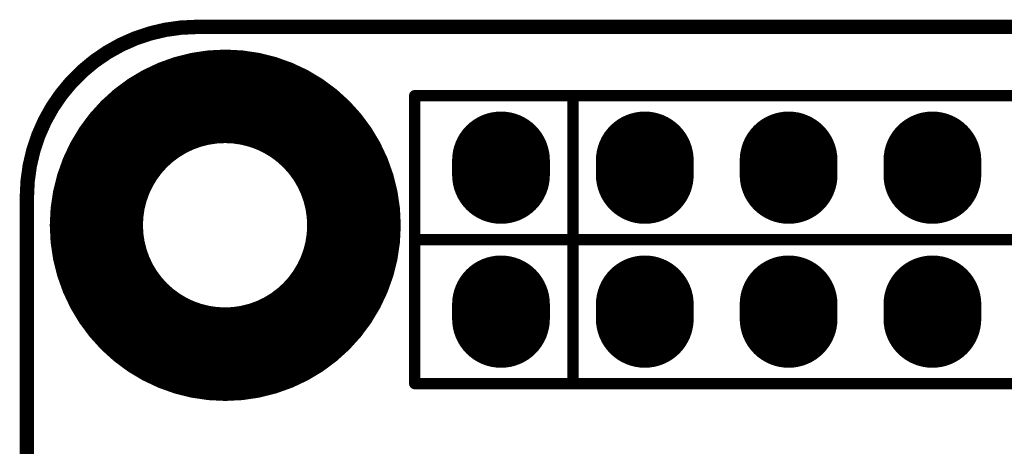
# Model space of a CAD drawing. Header units: millimetres. Extents: x 12.26 to 15.71, y 9.85 to 12.1.
# Tile 12 of 21: x 12.27 to 12.96, y 11.8 to 12.1. Entities that reach past the tile are written whole.
import ezdxf

# ---------------------------------------------------------------- set-up
doc = ezdxf.new("R2010")
doc.units = ezdxf.units.MM
doc.header["$MEASUREMENT"] = 0
for name, color, linetype in [('BottomLayer', 5, 'Continuous'), ('BottomOverlay', 54, 'Continuous'), ('BottomSolder', 6, 'Continuous'), ('KeepOutLayer', 6, 'Continuous'), ('MidLayer1', 16, 'Continuous'), ('MidLayer2', 76, 'Continuous'), ('MultiLayer', 9, 'Continuous'), ('TopLayer', 1, 'Continuous'), ('TopOverlay', 2, 'Continuous'), ('TopSolder', 216, 'Continuous')]:
    doc.layers.add(name, color=color, linetype=linetype)

# ---------------------------------------------------------------- blocks, each defined once
blk = doc.blocks.new('H______20X2_36')
at = {"layer": 'BottomLayer', "const_width": 0.06}
for points in [[(-0.005, 0), (0.005, 0)], [(0.095, 0), (0.105, 0)], [(-0.005, -0.1), (0.005, -0.1)], [(0.095, -0.1), (0.105, -0.1)], [(-0.005, -0.2), (0.005, -0.2)], [(0.095, -0.2), (0.105, -0.2)], [(-0.005, -0.3), (0.005, -0.3)], [(0.095, -0.3), (0.105, -0.3)]]:
    blk.add_lwpolyline(points, dxfattribs=at)
at = {"layer": 'BottomLayer', "const_width": 0.03}
for points in [[(-0.02, 0, 1), (0.01, 0, 1)], [(-0.01, 0, 1), (0.02, 0, 1)], [(0.08, 0, 1), (0.11, 0, 1)], [(0.09, 0, 1), (0.12, 0, 1)], [(-0.02, -0.1, 1), (0.01, -0.1, 1)], [(-0.01, -0.1, 1), (0.02, -0.1, 1)], [(0.08, -0.1, 1), (0.11, -0.1, 1)], [(0.09, -0.1, 1), (0.12, -0.1, 1)], [(-0.02, -0.2, 1), (0.01, -0.2, 1)], [(-0.01, -0.2, 1), (0.02, -0.2, 1)], [(0.08, -0.2, 1), (0.11, -0.2, 1)], [(0.09, -0.2, 1), (0.12, -0.2, 1)], [(-0.02, -0.3, 1), (0.01, -0.3, 1)], [(-0.01, -0.3, 1), (0.02, -0.3, 1)], [(0.08, -0.3, 1), (0.11, -0.3, 1)], [(0.09, -0.3, 1), (0.12, -0.3, 1)]]:
    blk.add_lwpolyline(points, format="xyb", close=True, dxfattribs=at)
at = {"layer": 'BottomSolder', "const_width": 0.068}
for points in [[(-0.005, 0), (0.005, 0)], [(0.095, 0), (0.105, 0)], [(-0.005, -0.1), (0.005, -0.1)], [(0.095, -0.1), (0.105, -0.1)], [(-0.005, -0.2), (0.005, -0.2)], [(0.095, -0.2), (0.105, -0.2)], [(-0.005, -0.3), (0.005, -0.3)], [(0.095, -0.3), (0.105, -0.3)]]:
    blk.add_lwpolyline(points, dxfattribs=at)
at = {"layer": 'BottomSolder', "const_width": 0.034}
for points in [[(-0.022, 0, 1), (0.012, 0, 1)], [(-0.012, 0, 1), (0.022, 0, 1)], [(0.078, 0, 1), (0.112, 0, 1)], [(0.088, 0, 1), (0.122, 0, 1)], [(-0.022, -0.1, 1), (0.012, -0.1, 1)], [(-0.012, -0.1, 1), (0.022, -0.1, 1)], [(0.078, -0.1, 1), (0.112, -0.1, 1)], [(0.088, -0.1, 1), (0.122, -0.1, 1)], [(-0.022, -0.2, 1), (0.012, -0.2, 1)], [(-0.012, -0.2, 1), (0.022, -0.2, 1)], [(0.078, -0.2, 1), (0.112, -0.2, 1)], [(0.088, -0.2, 1), (0.122, -0.2, 1)], [(-0.022, -0.3, 1), (0.012, -0.3, 1)], [(-0.012, -0.3, 1), (0.022, -0.3, 1)], [(0.078, -0.3, 1), (0.112, -0.3, 1)], [(0.088, -0.3, 1), (0.122, -0.3, 1)]]:
    blk.add_lwpolyline(points, format="xyb", close=True, dxfattribs=at)
at = {"layer": 'MidLayer1', "const_width": 0.06}
for points in [[(-0.005, 0), (0.005, 0)], [(0.095, 0), (0.105, 0)], [(-0.005, -0.1), (0.005, -0.1)], [(0.095, -0.1), (0.105, -0.1)], [(-0.005, -0.2), (0.005, -0.2)], [(0.095, -0.2), (0.105, -0.2)], [(-0.005, -0.3), (0.005, -0.3)], [(0.095, -0.3), (0.105, -0.3)]]:
    blk.add_lwpolyline(points, dxfattribs=at)
at = {"layer": 'MidLayer1', "const_width": 0.03}
for points in [[(-0.02, 0, 1), (0.01, 0, 1)], [(-0.01, 0, 1), (0.02, 0, 1)], [(0.08, 0, 1), (0.11, 0, 1)], [(0.09, 0, 1), (0.12, 0, 1)], [(-0.02, -0.1, 1), (0.01, -0.1, 1)], [(-0.01, -0.1, 1), (0.02, -0.1, 1)], [(0.08, -0.1, 1), (0.11, -0.1, 1)], [(0.09, -0.1, 1), (0.12, -0.1, 1)], [(-0.02, -0.2, 1), (0.01, -0.2, 1)], [(-0.01, -0.2, 1), (0.02, -0.2, 1)], [(0.08, -0.2, 1), (0.11, -0.2, 1)], [(0.09, -0.2, 1), (0.12, -0.2, 1)], [(-0.02, -0.3, 1), (0.01, -0.3, 1)], [(-0.01, -0.3, 1), (0.02, -0.3, 1)], [(0.08, -0.3, 1), (0.11, -0.3, 1)], [(0.09, -0.3, 1), (0.12, -0.3, 1)]]:
    blk.add_lwpolyline(points, format="xyb", close=True, dxfattribs=at)
at = {"layer": 'MidLayer2', "const_width": 0.06}
for points in [[(-0.005, 0), (0.005, 0)], [(0.095, 0), (0.105, 0)], [(-0.005, -0.1), (0.005, -0.1)], [(0.095, -0.1), (0.105, -0.1)], [(-0.005, -0.2), (0.005, -0.2)], [(0.095, -0.2), (0.105, -0.2)], [(-0.005, -0.3), (0.005, -0.3)], [(0.095, -0.3), (0.105, -0.3)]]:
    blk.add_lwpolyline(points, dxfattribs=at)
at = {"layer": 'MidLayer2', "const_width": 0.03}
for points in [[(-0.02, 0, 1), (0.01, 0, 1)], [(-0.01, 0, 1), (0.02, 0, 1)], [(0.08, 0, 1), (0.11, 0, 1)], [(0.09, 0, 1), (0.12, 0, 1)], [(-0.02, -0.1, 1), (0.01, -0.1, 1)], [(-0.01, -0.1, 1), (0.02, -0.1, 1)], [(0.08, -0.1, 1), (0.11, -0.1, 1)], [(0.09, -0.1, 1), (0.12, -0.1, 1)], [(-0.02, -0.2, 1), (0.01, -0.2, 1)], [(-0.01, -0.2, 1), (0.02, -0.2, 1)], [(0.08, -0.2, 1), (0.11, -0.2, 1)], [(0.09, -0.2, 1), (0.12, -0.2, 1)], [(-0.02, -0.3, 1), (0.01, -0.3, 1)], [(-0.01, -0.3, 1), (0.02, -0.3, 1)], [(0.08, -0.3, 1), (0.11, -0.3, 1)], [(0.09, -0.3, 1), (0.12, -0.3, 1)]]:
    blk.add_lwpolyline(points, format="xyb", close=True, dxfattribs=at)
at = {"layer": 'MultiLayer', "const_width": 0.06}
for points in [[(-0.005, 0), (0.005, 0)], [(0.095, 0), (0.105, 0)], [(-0.005, -0.1), (0.005, -0.1)], [(0.095, -0.1), (0.105, -0.1)], [(-0.005, -0.2), (0.005, -0.2)], [(0.095, -0.2), (0.105, -0.2)], [(-0.005, -0.3), (0.005, -0.3)], [(0.095, -0.3), (0.105, -0.3)]]:
    blk.add_lwpolyline(points, dxfattribs=at)
at = {"layer": 'MultiLayer', "const_width": 0.03}
for points in [[(-0.02, 0, 1), (0.01, 0, 1)], [(-0.01, 0, 1), (0.02, 0, 1)], [(0.08, 0, 1), (0.11, 0, 1)], [(0.09, 0, 1), (0.12, 0, 1)], [(-0.02, -0.1, 1), (0.01, -0.1, 1)], [(-0.01, -0.1, 1), (0.02, -0.1, 1)], [(0.08, -0.1, 1), (0.11, -0.1, 1)], [(0.09, -0.1, 1), (0.12, -0.1, 1)], [(-0.02, -0.2, 1), (0.01, -0.2, 1)], [(-0.01, -0.2, 1), (0.02, -0.2, 1)], [(0.08, -0.2, 1), (0.11, -0.2, 1)], [(0.09, -0.2, 1), (0.12, -0.2, 1)], [(-0.02, -0.3, 1), (0.01, -0.3, 1)], [(-0.01, -0.3, 1), (0.02, -0.3, 1)], [(0.08, -0.3, 1), (0.11, -0.3, 1)], [(0.09, -0.3, 1), (0.12, -0.3, 1)]]:
    blk.add_lwpolyline(points, format="xyb", close=True, dxfattribs=at)
at = {"layer": 'TopLayer', "const_width": 0.06}
for points in [[(-0.005, 0), (0.005, 0)], [(0.095, 0), (0.105, 0)], [(-0.005, -0.1), (0.005, -0.1)], [(0.095, -0.1), (0.105, -0.1)], [(-0.005, -0.2), (0.005, -0.2)], [(0.095, -0.2), (0.105, -0.2)], [(-0.005, -0.3), (0.005, -0.3)], [(0.095, -0.3), (0.105, -0.3)]]:
    blk.add_lwpolyline(points, dxfattribs=at)
at = {"layer": 'TopLayer', "const_width": 0.03}
for points in [[(-0.02, 0, 1), (0.01, 0, 1)], [(-0.01, 0, 1), (0.02, 0, 1)], [(0.08, 0, 1), (0.11, 0, 1)], [(0.09, 0, 1), (0.12, 0, 1)], [(-0.02, -0.1, 1), (0.01, -0.1, 1)], [(-0.01, -0.1, 1), (0.02, -0.1, 1)], [(0.08, -0.1, 1), (0.11, -0.1, 1)], [(0.09, -0.1, 1), (0.12, -0.1, 1)], [(-0.02, -0.2, 1), (0.01, -0.2, 1)], [(-0.01, -0.2, 1), (0.02, -0.2, 1)], [(0.08, -0.2, 1), (0.11, -0.2, 1)], [(0.09, -0.2, 1), (0.12, -0.2, 1)], [(-0.02, -0.3, 1), (0.01, -0.3, 1)], [(-0.01, -0.3, 1), (0.02, -0.3, 1)], [(0.08, -0.3, 1), (0.11, -0.3, 1)], [(0.09, -0.3, 1), (0.12, -0.3, 1)]]:
    blk.add_lwpolyline(points, format="xyb", close=True, dxfattribs=at)
at = {"layer": 'TopOverlay', "const_width": 0.00787}
for points in [[(-0.05, 0.06), (-0.05, -1.95)], [(-0.05, 0.06), (0.05, 0.06)], [(0.05, 0.06), (0.15, 0.06)], [(0.05, 0.06), (0.05, -1.95)], [(0.05, 0.06), (0.05, -1.95)], [(0.15, 0.06), (0.15, -1.95)], [(-0.05, -0.05), (0.05, -0.05)], [(0.05, -0.05), (0.15, -0.05)]]:
    blk.add_lwpolyline(points, dxfattribs=at)
at = {"layer": 'TopOverlay', "const_width": 0.00394}
for points in [[(-0.05197, 0.06, 1), (-0.04803, 0.06, 1)], [(-0.05197, 0.06, 1), (-0.04803, 0.06, 1)], [(0.04803, 0.06, 1), (0.05197, 0.06, 1)], [(0.04803, 0.06, 1), (0.05197, 0.06, 1)], [(0.04803, 0.06, 1), (0.05197, 0.06, 1)], [(0.04803, 0.06, 1), (0.05197, 0.06, 1)], [(0.14803, 0.06, 1), (0.15197, 0.06, 1)], [(0.14803, 0.06, 1), (0.15197, 0.06, 1)], [(-0.05197, -0.05, 1), (-0.04803, -0.05, 1)], [(0.04803, -0.05, 1), (0.05197, -0.05, 1)], [(0.04803, -0.05, 1), (0.05197, -0.05, 1)], [(0.14803, -0.05, 1), (0.15197, -0.05, 1)]]:
    blk.add_lwpolyline(points, format="xyb", close=True, dxfattribs=at)
at = {"layer": 'TopSolder', "const_width": 0.068}
for points in [[(-0.005, 0), (0.005, 0)], [(0.095, 0), (0.105, 0)], [(-0.005, -0.1), (0.005, -0.1)], [(0.095, -0.1), (0.105, -0.1)], [(-0.005, -0.2), (0.005, -0.2)], [(0.095, -0.2), (0.105, -0.2)], [(-0.005, -0.3), (0.005, -0.3)], [(0.095, -0.3), (0.105, -0.3)]]:
    blk.add_lwpolyline(points, dxfattribs=at)
at = {"layer": 'TopSolder', "const_width": 0.034}
for points in [[(-0.022, 0, 1), (0.012, 0, 1)], [(-0.012, 0, 1), (0.022, 0, 1)], [(0.078, 0, 1), (0.112, 0, 1)], [(0.088, 0, 1), (0.122, 0, 1)], [(-0.022, -0.1, 1), (0.012, -0.1, 1)], [(-0.012, -0.1, 1), (0.022, -0.1, 1)], [(0.078, -0.1, 1), (0.112, -0.1, 1)], [(0.088, -0.1, 1), (0.122, -0.1, 1)], [(-0.022, -0.2, 1), (0.012, -0.2, 1)], [(-0.012, -0.2, 1), (0.022, -0.2, 1)], [(0.078, -0.2, 1), (0.112, -0.2, 1)], [(0.088, -0.2, 1), (0.122, -0.2, 1)], [(-0.022, -0.3, 1), (0.012, -0.3, 1)], [(-0.012, -0.3, 1), (0.022, -0.3, 1)], [(0.078, -0.3, 1), (0.112, -0.3, 1)], [(0.088, -0.3, 1), (0.122, -0.3, 1)]]:
    blk.add_lwpolyline(points, format="xyb", close=True, dxfattribs=at)

msp = doc.modelspace()

# ---------------------------------------------------------------- linework, layer by layer
at = {"layer": 'BottomLayer'}
for p, q in [((12.37923, 12.07079), (12.3973, 12.07513)), ((12.3973, 12.07513), (12.41584, 12.07659)), ((12.41584, 12.07659), (12.41584, 12.07659)), ((12.41584, 12.07659), (12.43437, 12.07513)), ((12.43437, 12.07513), (12.45245, 12.07079)), ((12.36205, 12.06367), (12.37923, 12.07079)), ((12.45245, 12.07079), (12.46962, 12.06367)), ((12.3462, 12.05396), (12.36205, 12.06367)), ((12.46962, 12.06367), (12.48548, 12.05396)), ((12.33206, 12.04189), (12.3462, 12.05396)), ((12.48548, 12.05396), (12.49961, 12.04189)), ((12.31999, 12.02775), (12.33206, 12.04189)), ((12.49961, 12.04189), (12.51169, 12.02775)), ((12.31028, 12.0119), (12.31999, 12.02775)), ((12.51169, 12.02775), (12.5214, 12.0119)), ((12.30316, 11.99472), (12.31028, 12.0119)), ((12.5214, 12.0119), (12.52851, 11.99472)), ((12.29882, 11.97664), (12.30316, 11.99472)), ((12.52851, 11.99472), (12.53285, 11.97664)), ((12.29736, 11.95811), (12.29882, 11.97664)), ((12.53285, 11.97664), (12.53431, 11.95811)), ((12.29882, 11.93958), (12.29736, 11.95811)), ((12.29736, 11.95811), (12.29736, 11.95811)), ((12.53431, 11.95811), (12.53285, 11.93958)), ((12.53431, 11.95811), (12.53431, 11.95811)), ((12.30316, 11.9215), (12.29882, 11.93958)), ((12.53285, 11.93958), (12.52851, 11.9215)), ((12.31028, 11.90432), (12.30316, 11.9215)), ((12.52851, 11.9215), (12.5214, 11.90432)), ((12.31999, 11.88847), (12.31028, 11.90432)), ((12.5214, 11.90432), (12.51169, 11.88847)), ((12.33206, 11.87434), (12.31999, 11.88847)), ((12.51169, 11.88847), (12.49961, 11.87434)), ((12.3462, 11.86226), (12.33206, 11.87434)), ((12.49961, 11.87434), (12.48548, 11.86226)), ((12.36205, 11.85255), (12.3462, 11.86226)), ((12.48548, 11.86226), (12.46962, 11.85255)), ((12.37923, 11.84543), (12.36205, 11.85255)), ((12.46962, 11.85255), (12.45245, 11.84543)), ((12.3973, 11.84109), (12.37923, 11.84543)), ((12.45245, 11.84543), (12.43437, 11.84109)), ((12.41584, 11.83964), (12.3973, 11.84109)), ((12.43437, 11.84109), (12.41584, 11.83964)), ((12.41584, 11.83964), (12.41584, 11.83964))]:
    msp.add_line(p, q, dxfattribs=at)
at = {"layer": 'BottomOverlay'}
for points, const_width in [([(12.50655, 11.95811, 1), (12.32544, 11.95811, 1)], 0.06299), ([(12.3097, 11.95811, 1), (12.34119, 11.95811, 1)], 0.0315), ([(12.4908, 11.95811, 1), (12.52229, 11.95811, 1)], 0.0315)]:
    msp.add_lwpolyline(points, format="xyb", close=True, dxfattribs=dict(at, const_width=const_width))
at = {"layer": 'KeepOutLayer', "const_width": 0.01}
msp.add_lwpolyline([(12.27803, 11.9778, -0.414214), (12.39614, 12.09591)], format="xyb", dxfattribs=at)
for points in [[(12.39614, 12.09591), (15.50639, 12.09591)], [(12.27803, 10.00929), (12.27803, 11.9778)]]:
    msp.add_lwpolyline(points, dxfattribs=at)
at = {"layer": 'KeepOutLayer'}
for points, const_width in [([(12.39364, 12.09591, 1), (12.39864, 12.09591, 1)], 0.005), ([(12.39364, 12.09591, 1), (12.39864, 12.09591, 1)], 0.005), ([(12.47489, 11.95811, 1), (12.35678, 11.95811, 1)], 0.00394), ([(12.27553, 11.9778, 1), (12.28053, 11.9778, 1)], 0.005), ([(12.27553, 11.9778, 1), (12.28053, 11.9778, 1)], 0.005), ([(12.3558, 11.95811, 1), (12.35777, 11.95811, 1)], 0.00197), ([(12.47391, 11.95811, 1), (12.47588, 11.95811, 1)], 0.00197)]:
    msp.add_lwpolyline(points, format="xyb", close=True, dxfattribs=dict(at, const_width=const_width))
at = {"layer": 'TopLayer'}
for p, q in [((12.37923, 12.07079), (12.3973, 12.07513)), ((12.3973, 12.07513), (12.41584, 12.07659)), ((12.41584, 12.07659), (12.41584, 12.07659)), ((12.41584, 12.07659), (12.43437, 12.07513)), ((12.43437, 12.07513), (12.45245, 12.07079)), ((12.36205, 12.06367), (12.37923, 12.07079)), ((12.45245, 12.07079), (12.46962, 12.06367)), ((12.3462, 12.05396), (12.36205, 12.06367)), ((12.46962, 12.06367), (12.48548, 12.05396)), ((12.33206, 12.04189), (12.3462, 12.05396)), ((12.48548, 12.05396), (12.49961, 12.04189)), ((12.31999, 12.02775), (12.33206, 12.04189)), ((12.49961, 12.04189), (12.51169, 12.02775)), ((12.31028, 12.0119), (12.31999, 12.02775)), ((12.51169, 12.02775), (12.5214, 12.0119)), ((12.30316, 11.99472), (12.31028, 12.0119)), ((12.5214, 12.0119), (12.52851, 11.99472)), ((12.29882, 11.97664), (12.30316, 11.99472)), ((12.52851, 11.99472), (12.53285, 11.97664)), ((12.29736, 11.95811), (12.29882, 11.97664)), ((12.53285, 11.97664), (12.53431, 11.95811)), ((12.29882, 11.93958), (12.29736, 11.95811)), ((12.29736, 11.95811), (12.29736, 11.95811)), ((12.53431, 11.95811), (12.53285, 11.93958)), ((12.53431, 11.95811), (12.53431, 11.95811)), ((12.30316, 11.9215), (12.29882, 11.93958)), ((12.53285, 11.93958), (12.52851, 11.9215)), ((12.31028, 11.90432), (12.30316, 11.9215)), ((12.52851, 11.9215), (12.5214, 11.90432)), ((12.31999, 11.88847), (12.31028, 11.90432)), ((12.5214, 11.90432), (12.51169, 11.88847)), ((12.33206, 11.87434), (12.31999, 11.88847)), ((12.51169, 11.88847), (12.49961, 11.87434)), ((12.3462, 11.86226), (12.33206, 11.87434)), ((12.49961, 11.87434), (12.48548, 11.86226)), ((12.36205, 11.85255), (12.3462, 11.86226)), ((12.48548, 11.86226), (12.46962, 11.85255)), ((12.37923, 11.84543), (12.36205, 11.85255)), ((12.46962, 11.85255), (12.45245, 11.84543)), ((12.3973, 11.84109), (12.37923, 11.84543)), ((12.45245, 11.84543), (12.43437, 11.84109)), ((12.41584, 11.83964), (12.3973, 11.84109)), ((12.43437, 11.84109), (12.41584, 11.83964)), ((12.41584, 11.83964), (12.41584, 11.83964))]:
    msp.add_line(p, q, dxfattribs=at)

# ---------------------------------------------------------------- block references
at = {"rotation": 89.99999999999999}
msp.add_blockref('H______20X2_36', (12.60772, 11.89811), dxfattribs=at)

doc.saveas('drawing.dxf')
